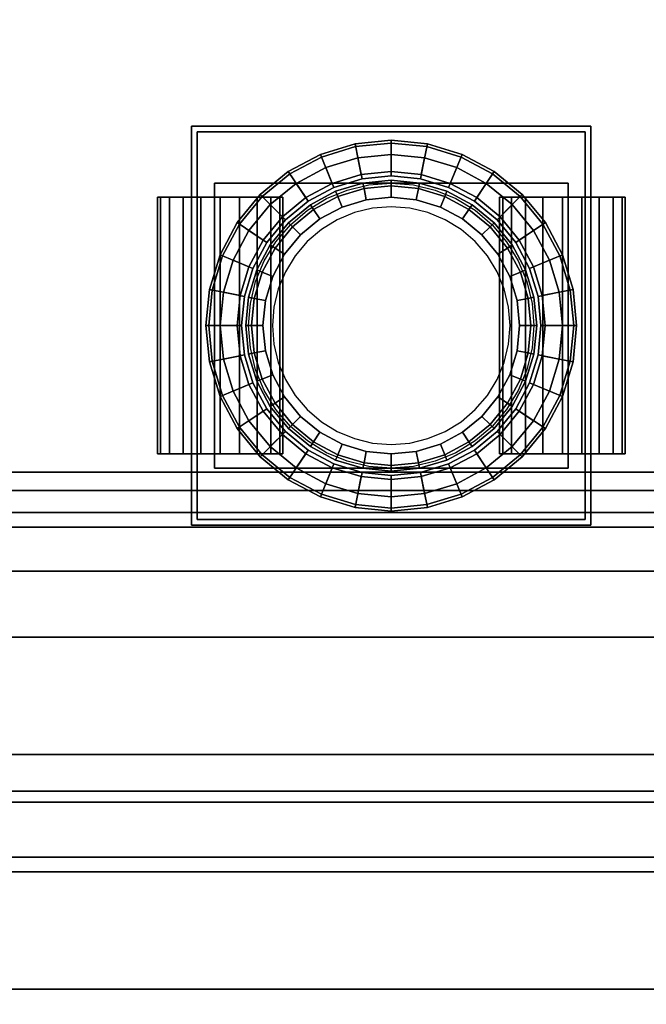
# Model space of a CAD drawing. Header units: metres. Extents: x -2 to 38, y -14 to 35.9.
# Tile 14 of 39: x 18.1 to 19.8, y 11.1 to 13.8. Entities that reach past the tile are written whole.
import ezdxf

# ---------------------------------------------------------------- set-up
doc = ezdxf.new("R2010")
doc.units = ezdxf.units.M
for name, color, linetype in [('GRANITE', 8, 'Continuous'), ('GRAVEL', 8, 'Continuous'), ('PLASTER', 8, 'Continuous'), ('SLATE', 8, 'Continuous'), ('STUCCO', 8, 'Continuous')]:
    doc.layers.add(name, color=color, linetype=linetype)

msp = doc.modelspace()

# ---------------------------------------------------------------- linework, layer by layer
at = {"layer": 'GRANITE'}
for points in [[(13, 12.1), (13, 15.4), (23, 15.4), (23, 12.1)], [(13, 12.1), (23, 12.1), (23, 15.4), (13, 15.4)], [(14.4, 10.18), (14.4, 12.1), (21.6, 12.1), (21.6, 10.18)], [(14.4, 10.5), (14.4, 12.1), (21.6, 12.1), (21.6, 10.5)], [(14.4, 10.82), (14.4, 12.1), (21.6, 12.1), (21.6, 10.82)], [(14.4, 11.14), (14.4, 12.1), (21.6, 12.1), (21.6, 11.14)], [(14.4, 11.46), (14.4, 12.1), (21.6, 12.1), (21.6, 11.46)], [(14.4, 11.78), (14.4, 12.1), (21.6, 12.1), (21.6, 11.78)], [(14.4, 10.18), (21.6, 10.18), (21.6, 12.1), (14.4, 12.1)], [(14.4, 10.5), (21.6, 10.5), (21.6, 12.1), (14.4, 12.1)], [(14.4, 10.82), (21.6, 10.82), (21.6, 12.1), (14.4, 12.1)], [(14.4, 11.14), (21.6, 11.14), (21.6, 12.1), (14.4, 12.1)], [(14.4, 11.46), (21.6, 11.46), (21.6, 12.1), (14.4, 12.1)], [(14.4, 11.78), (21.6, 11.78), (21.6, 12.1), (14.4, 12.1)]]:
    msp.add_lwpolyline(points, close=True, dxfattribs=at)
at = {"layer": 'GRAVEL'}
for points in [[(-2, -14), (-2, 11.5), (38, 11.5), (38, -14)], [(-2, -14), (38, -14), (38, 11.5), (-2, 11.5)]]:
    msp.add_lwpolyline(points, close=True, dxfattribs=at)
at = {"layer": 'PLASTER'}
for points in [[(13.45, 15.4), (22.55, 15.4), (22.55, 12.55), (13.45, 12.55)], [(13.69, 12.44), (13.69, 15.4), (22.31, 15.4), (22.31, 12.44)], [(13.69, 12.44), (22.31, 12.44), (22.31, 15.4), (13.69, 15.4)], [(22.55, 15.4), (18, 15.4), (18, 12.55), (22.55, 12.55)]]:
    msp.add_lwpolyline(points, close=True, dxfattribs=at)
at = {"layer": 'SLATE'}
for points in [[(18, 11.68), (23.07, 11.68), (23.07, 17), (18, 17)], [(23.07, 17), (18, 17), (18, 11.68), (23.07, 11.68)]]:
    msp.add_lwpolyline(points, close=True, dxfattribs=at)
at = {"layer": 'STUCCO'}
for points in [[(12.93, 11.68), (12.93, 15.4), (23.07, 15.4), (23.07, 11.68)], [(12.93, 11.68), (23.07, 11.68), (23.07, 15.4), (12.93, 15.4)], [(13.03, 11.78), (13.03, 15.4), (22.97, 15.4), (22.97, 11.78)], [(13.03, 11.78), (22.97, 11.78), (22.97, 15.4), (13.03, 15.4)], [(13.35, 12.1), (13.35, 15.4), (22.65, 15.4), (22.65, 12.1)], [(13.35, 12.1), (22.65, 12.1), (22.65, 15.4), (13.35, 15.4)], [(13.53, 12.28), (13.53, 15.4), (22.47, 15.4), (22.47, 12.28)], [(13.53, 12.28), (22.47, 12.28), (22.47, 15.4), (13.53, 15.4)], [(13.65, 12.4), (13.65, 15.4), (22.35, 15.4), (22.35, 12.4)], [(13.65, 12.4), (22.35, 12.4), (22.35, 15.4), (13.65, 15.4)], [(18.5389, 12.4056), (18.5389, 13.4944), (19.6278, 13.4944), (19.6278, 12.4056)], [(18.5389, 12.4056), (19.6278, 12.4056), (19.6278, 13.4944), (18.5389, 13.4944)], [(18.5544, 12.4211), (18.5544, 13.4789), (19.6122, 13.4789), (19.6122, 12.4211)], [(18.5544, 12.4211), (19.6122, 12.4211), (19.6122, 13.4789), (18.5544, 13.4789)], [(19.0833, 13.4478), (18.9862, 13.4382), (18.9847, 13.4458), (19.0833, 13.4556)], [(19.0833, 13.4556), (18.9847, 13.4458), (19.0014, 13.3619), (19.0833, 13.37)], [(19.1804, 13.4382), (19.0833, 13.4478), (19.0833, 13.4556), (19.182, 13.4458)], [(19.182, 13.4458), (19.0833, 13.4556), (19.0833, 13.37), (19.1653, 13.3619)], [(19.5715, 12.8529), (19.5432, 12.7595), (19.4972, 12.6735), (19.4353, 12.598), (19.3599, 12.5361), (19.2738, 12.4901), (19.1804, 12.4618), (19.0833, 12.4522), (18.9862, 12.4618), (18.8928, 12.4901), (18.8068, 12.5361), (18.7313, 12.598), (18.6695, 12.6735), (18.6234, 12.7595), (18.5951, 12.8529), (18.5856, 12.95), (18.5951, 13.0471), (18.6234, 13.1405), (18.6695, 13.2265), (18.7313, 13.302), (18.8068, 13.3639), (18.8928, 13.4099), (18.9862, 13.4382), (19.0833, 13.4478), (19.1804, 13.4382), (19.2738, 13.4099), (19.3599, 13.3639), (19.4353, 13.302), (19.4972, 13.2265), (19.5432, 13.1405), (19.5715, 13.0471), (19.5811, 12.95)], [(18.9862, 13.4382), (18.8928, 13.4099), (18.8899, 13.4171), (18.9847, 13.4458)], [(18.9847, 13.4458), (18.8899, 13.4171), (18.9226, 13.338), (19.0014, 13.3619)], [(19.2768, 13.4171), (19.182, 13.4458), (19.1653, 13.3619), (19.2441, 13.338)], [(19.2738, 13.4099), (19.1804, 13.4382), (19.182, 13.4458), (19.2768, 13.4171)], [(18.8928, 13.4099), (18.8068, 13.3639), (18.8025, 13.3704), (18.8899, 13.4171)], [(18.8899, 13.4171), (18.8025, 13.3704), (18.85, 13.2992), (18.9226, 13.338)], [(19.0014, 13.3619), (18.9226, 13.338), (18.9047, 13.3811), (18.9923, 13.4077)], [(18.9923, 13.4077), (18.9047, 13.3811), (18.9271, 13.3272), (19.0037, 13.3505)], [(19.0833, 13.37), (19.0014, 13.3619), (18.9923, 13.4077), (19.0833, 13.4167)], [(19.0833, 13.4167), (18.9923, 13.4077), (19.0037, 13.3505), (19.0833, 13.3583)], [(19.1653, 13.3619), (19.0833, 13.37), (19.0833, 13.4167), (19.1744, 13.4077)], [(19.1744, 13.4077), (19.0833, 13.4167), (19.0833, 13.3583), (19.163, 13.3505)], [(19.2619, 13.3811), (19.1744, 13.4077), (19.163, 13.3505), (19.2396, 13.3272)], [(19.2441, 13.338), (19.1653, 13.3619), (19.1744, 13.4077), (19.2619, 13.3811)], [(19.3642, 13.3704), (19.2768, 13.4171), (19.2441, 13.338), (19.3167, 13.2992)], [(19.3599, 13.3639), (19.2738, 13.4099), (19.2768, 13.4171), (19.3642, 13.3704)], [(18.9226, 13.338), (18.85, 13.2992), (18.8241, 13.338), (18.9047, 13.3811)], [(18.9047, 13.3811), (18.8241, 13.338), (18.8565, 13.2895), (18.9271, 13.3272)], [(19.3426, 13.338), (19.2619, 13.3811), (19.2396, 13.3272), (19.3102, 13.2895)], [(19.3167, 13.2992), (19.2441, 13.338), (19.2619, 13.3811), (19.3426, 13.338)], [(19.4917, 12.95), (19.4838, 13.0297), (19.4606, 13.1063), (19.4229, 13.1769), (19.3721, 13.2387), (19.3102, 13.2895), (19.2396, 13.3272), (19.163, 13.3505), (19.0833, 13.3583), (19.0037, 13.3505), (18.9271, 13.3272), (18.8565, 13.2895), (18.7946, 13.2387), (18.7438, 13.1769), (18.7061, 13.1063), (18.6828, 13.0297), (18.675, 12.95), (18.6828, 12.8703), (18.7061, 12.7937), (18.7438, 12.7231), (18.7946, 12.6613), (18.8565, 12.6105), (18.9271, 12.5727), (19.0037, 12.5495), (19.0833, 12.5417), (19.163, 12.5495), (19.2396, 12.5727), (19.3102, 12.6105), (19.3721, 12.6613), (19.4229, 12.7231), (19.4606, 12.7937), (19.4838, 12.8703)], [(18.8068, 13.3639), (18.7313, 13.302), (18.7259, 13.3075), (18.8025, 13.3704)], [(18.8025, 13.3704), (18.7259, 13.3075), (18.7863, 13.247), (18.85, 13.2992)], [(19.4408, 13.3075), (19.3642, 13.3704), (19.3167, 13.2992), (19.3803, 13.247)], [(19.4353, 13.302), (19.3599, 13.3639), (19.3642, 13.3704), (19.4408, 13.3075)], [(18.6011, 12.5611), (18.6011, 13.3389), (19.5656, 13.3389), (19.5656, 12.5611)], [(18.6011, 12.5611), (19.5656, 12.5611), (19.5656, 13.3389), (18.6011, 13.3389)], [(19.48, 12.95), (19.4724, 13.0274), (19.4498, 13.1018), (19.4132, 13.1704), (19.3638, 13.2305), (19.3037, 13.2798), (19.2351, 13.3165), (19.1607, 13.339), (19.0833, 13.3467), (19.0059, 13.339), (18.9315, 13.3165), (18.863, 13.2798), (18.8028, 13.2305), (18.7535, 13.1704), (18.7169, 13.1018), (18.6943, 13.0274), (18.6867, 12.95), (18.6943, 12.8726), (18.7169, 12.7982), (18.7535, 12.7296), (18.8028, 12.6695), (18.863, 12.6202), (18.9315, 12.5835), (19.0059, 12.561), (19.0833, 12.5533), (19.1607, 12.561), (19.2351, 12.5835), (19.3037, 12.6202), (19.3638, 12.6695), (19.4132, 12.7296), (19.4498, 12.7982), (19.4724, 12.8726)], [(19.4674, 12.8892), (19.4532, 12.8298), (19.4298, 12.7735), (19.398, 12.7214), (19.3583, 12.675), (19.3119, 12.6354), (19.2599, 12.6035), (19.2035, 12.5801), (19.1442, 12.5659), (19.0833, 12.5611), (19.0225, 12.5659), (18.9632, 12.5801), (18.9068, 12.6035), (18.8547, 12.6354), (18.8084, 12.675), (18.7687, 12.7214), (18.7368, 12.7735), (18.7135, 12.8298), (18.6992, 12.8892), (18.6944, 12.95), (18.6992, 13.0108), (18.7135, 13.0702), (18.7368, 13.1265), (18.7687, 13.1786), (18.8084, 13.225), (18.8547, 13.2646), (18.9068, 13.2965), (18.9632, 13.3199), (19.0225, 13.3341), (19.0833, 13.3389), (19.1442, 13.3341), (19.2035, 13.3199), (19.2599, 13.2965), (19.3119, 13.2646), (19.3583, 13.225), (19.398, 13.1786), (19.4298, 13.1265), (19.4532, 13.0702), (19.4674, 13.0108), (19.4722, 12.95)], [(18.85, 13.2992), (18.7863, 13.247), (18.7534, 13.28), (18.8241, 13.338)], [(18.8241, 13.338), (18.7534, 13.28), (18.7946, 13.2387), (18.8565, 13.2895)], [(19.009, 13.3238), (18.9375, 13.3021), (18.9315, 13.3165), (19.0059, 13.339)], [(19.015, 13.2933), (18.9494, 13.2734), (18.9375, 13.3021), (19.009, 13.3238)], [(19.0833, 13.3311), (19.009, 13.3238), (19.0059, 13.339), (19.0833, 13.3467)], [(19.0833, 13.3), (19.015, 13.2933), (19.009, 13.3238), (19.0833, 13.3311)], [(19.1577, 13.3238), (19.0833, 13.3311), (19.0833, 13.3467), (19.1607, 13.339)], [(19.1516, 13.2933), (19.0833, 13.3), (19.0833, 13.3311), (19.1577, 13.3238)], [(19.2173, 13.2734), (19.1516, 13.2933), (19.1577, 13.3238), (19.2292, 13.3021)], [(19.2292, 13.3021), (19.1577, 13.3238), (19.1607, 13.339), (19.2351, 13.3165)], [(19.4133, 13.28), (19.3426, 13.338), (19.3102, 13.2895), (19.3721, 13.2387)], [(19.3803, 13.247), (19.3167, 13.2992), (19.3426, 13.338), (19.4133, 13.28)], [(18.4456, 13.3), (18.4539, 13.3), (18.4539, 12.6), (18.4456, 12.6)], [(18.4539, 13.3), (18.4456, 13.3), (18.4456, 12.6), (18.4539, 12.6)], [(18.4539, 13.3), (18.4782, 13.3), (18.4782, 12.6), (18.4539, 12.6)], [(18.4782, 13.3), (18.4539, 13.3), (18.4539, 12.6), (18.4782, 12.6)], [(18.4782, 13.3), (18.5161, 13.3), (18.5161, 12.6), (18.4782, 12.6)], [(18.5161, 13.3), (18.4782, 13.3), (18.4782, 12.6), (18.5161, 12.6)], [(18.5161, 13.3), (18.5638, 13.3), (18.5638, 12.6), (18.5161, 12.6)], [(18.5638, 13.3), (18.5161, 13.3), (18.5161, 12.6), (18.5638, 12.6)], [(18.5638, 13.3), (18.6167, 13.3), (18.6167, 12.6), (18.5638, 12.6)], [(18.6167, 13.3), (18.5638, 13.3), (18.5638, 12.6), (18.6167, 12.6)], [(18.6167, 13.3), (18.6695, 13.3), (18.6695, 12.6), (18.6167, 12.6)], [(18.6695, 13.3), (18.6167, 13.3), (18.6167, 12.6), (18.6695, 12.6)], [(18.7313, 13.302), (18.6695, 13.2265), (18.663, 13.2309), (18.7259, 13.3075)], [(18.7259, 13.3075), (18.663, 13.2309), (18.7341, 13.1833), (18.7863, 13.247)], [(18.6695, 13.3), (18.7172, 13.3), (18.7172, 12.6), (18.6695, 12.6)], [(18.7172, 13.3), (18.6695, 13.3), (18.6695, 12.6), (18.7172, 12.6)], [(18.7172, 13.3), (18.7551, 13.3), (18.7551, 12.6), (18.7172, 12.6)], [(18.7551, 13.3), (18.7172, 13.3), (18.7172, 12.6), (18.7551, 12.6)], [(19.4266, 12.8817), (19.4067, 12.8161), (19.3743, 12.7555), (19.3308, 12.7025), (19.2778, 12.659), (19.2173, 12.6266), (19.1516, 12.6067), (19.0833, 12.6), (19.015, 12.6067), (18.9494, 12.6266), (18.8889, 12.659), (18.8359, 12.7025), (18.7923, 12.7555), (18.76, 12.8161), (18.7401, 12.8817), (18.7333, 12.95), (18.7401, 13.0183), (18.76, 13.0839), (18.7923, 13.1445), (18.8359, 13.1975), (18.8889, 13.241), (18.9494, 13.2734), (19.015, 13.2933), (19.0833, 13.3), (19.1516, 13.2933), (19.2173, 13.2734), (19.2778, 13.241), (19.3308, 13.1975), (19.3743, 13.1445), (19.4067, 13.0839), (19.4266, 13.0183), (19.4333, 12.95)], [(18.7551, 13.3), (18.7794, 13.3), (18.7794, 12.6), (18.7551, 12.6)], [(18.7794, 13.3), (18.7551, 13.3), (18.7551, 12.6), (18.7794, 12.6)], [(18.7794, 13.3), (18.7878, 13.3), (18.7878, 12.6), (18.7794, 12.6)], [(18.7878, 13.3), (18.7794, 13.3), (18.7794, 12.6), (18.7878, 12.6)], [(18.9375, 13.3021), (18.8716, 13.2669), (18.863, 13.2798), (18.9315, 13.3165)], [(18.9494, 13.2734), (18.8889, 13.241), (18.8716, 13.2669), (18.9375, 13.3021)], [(19.2778, 13.241), (19.2173, 13.2734), (19.2292, 13.3021), (19.2951, 13.2669)], [(19.2951, 13.2669), (19.2292, 13.3021), (19.2351, 13.3165), (19.3037, 13.2798)], [(19.3789, 13.3), (19.3873, 13.3), (19.3873, 12.6), (19.3789, 12.6)], [(19.3873, 13.3), (19.3789, 13.3), (19.3789, 12.6), (19.3873, 12.6)], [(19.5037, 13.2309), (19.4408, 13.3075), (19.3803, 13.247), (19.4325, 13.1833)], [(19.3873, 13.3), (19.4116, 13.3), (19.4116, 12.6), (19.3873, 12.6)], [(19.4116, 13.3), (19.3873, 13.3), (19.3873, 12.6), (19.4116, 12.6)], [(19.4116, 13.3), (19.4494, 13.3), (19.4494, 12.6), (19.4116, 12.6)], [(19.4494, 13.3), (19.4116, 13.3), (19.4116, 12.6), (19.4494, 12.6)], [(19.4972, 13.2265), (19.4353, 13.302), (19.4408, 13.3075), (19.5037, 13.2309)], [(19.4494, 13.3), (19.4971, 13.3), (19.4971, 12.6), (19.4494, 12.6)], [(19.4971, 13.3), (19.4494, 13.3), (19.4494, 12.6), (19.4971, 12.6)], [(19.4971, 13.3), (19.55, 13.3), (19.55, 12.6), (19.4971, 12.6)], [(19.55, 13.3), (19.4971, 13.3), (19.4971, 12.6), (19.55, 12.6)], [(19.55, 13.3), (19.6029, 13.3), (19.6029, 12.6), (19.55, 12.6)], [(19.6029, 13.3), (19.55, 13.3), (19.55, 12.6), (19.6029, 12.6)], [(19.6029, 13.3), (19.6506, 13.3), (19.6506, 12.6), (19.6029, 12.6)], [(19.6506, 13.3), (19.6029, 13.3), (19.6029, 12.6), (19.6506, 12.6)], [(19.6506, 13.3), (19.6884, 13.3), (19.6884, 12.6), (19.6506, 12.6)], [(19.6884, 13.3), (19.6506, 13.3), (19.6506, 12.6), (19.6884, 12.6)], [(19.6884, 13.3), (19.7127, 13.3), (19.7127, 12.6), (19.6884, 12.6)], [(19.7127, 13.3), (19.6884, 13.3), (19.6884, 12.6), (19.7127, 12.6)], [(19.7127, 13.3), (19.7211, 13.3), (19.7211, 12.6), (19.7127, 12.6)], [(19.7211, 13.3), (19.7127, 13.3), (19.7127, 12.6), (19.7211, 12.6)], [(18.7863, 13.247), (18.7341, 13.1833), (18.6953, 13.2093), (18.7534, 13.28)], [(18.7534, 13.28), (18.6953, 13.2093), (18.7438, 13.1769), (18.7946, 13.2387)], [(19.4074, 12.95), (19.4034, 13.0007), (19.3915, 13.0501), (19.3721, 13.0971), (19.3455, 13.1405), (19.3125, 13.1791), (19.2738, 13.2122), (19.2305, 13.2387), (19.1835, 13.2582), (19.134, 13.2701), (19.0833, 13.2741), (19.0326, 13.2701), (18.9832, 13.2582), (18.9362, 13.2387), (18.8928, 13.2122), (18.8542, 13.1791), (18.8211, 13.1405), (18.7946, 13.0971), (18.7751, 13.0501), (18.7632, 13.0007), (18.7593, 12.95), (18.7632, 12.8993), (18.7751, 12.8499), (18.7946, 12.8029), (18.8211, 12.7595), (18.8542, 12.7209), (18.8928, 12.6878), (18.9362, 12.6613), (18.9832, 12.6418), (19.0326, 12.6299), (19.0833, 12.6259), (19.134, 12.6299), (19.1835, 12.6418), (19.2305, 12.6613), (19.2738, 12.6878), (19.3125, 12.7209), (19.3455, 12.7595), (19.3721, 12.8029), (19.3915, 12.8499), (19.4034, 12.8993)], [(18.8716, 13.2669), (18.8138, 13.2195), (18.8028, 13.2305), (18.863, 13.2798)], [(18.8889, 13.241), (18.8359, 13.1975), (18.8138, 13.2195), (18.8716, 13.2669)], [(19.3308, 13.1975), (19.2778, 13.241), (19.2951, 13.2669), (19.3528, 13.2195)], [(19.3528, 13.2195), (19.2951, 13.2669), (19.3037, 13.2798), (19.3638, 13.2305)], [(19.4714, 13.2093), (19.4133, 13.28), (19.3721, 13.2387), (19.4229, 13.1769)], [(19.4325, 13.1833), (19.3803, 13.247), (19.4133, 13.28), (19.4714, 13.2093)], [(18.6695, 13.2265), (18.6234, 13.1405), (18.6163, 13.1435), (18.663, 13.2309)], [(18.663, 13.2309), (18.6163, 13.1435), (18.6953, 13.1107), (18.7341, 13.1833)], [(18.8138, 13.2195), (18.7664, 13.1617), (18.7535, 13.1704), (18.8028, 13.2305)], [(18.8359, 13.1975), (18.7923, 13.1445), (18.7664, 13.1617), (18.8138, 13.2195)], [(19.3743, 13.1445), (19.3308, 13.1975), (19.3528, 13.2195), (19.4002, 13.1617)], [(19.4002, 13.1617), (19.3528, 13.2195), (19.3638, 13.2305), (19.4132, 13.1704)], [(19.5504, 13.1435), (19.5037, 13.2309), (19.4325, 13.1833), (19.4714, 13.1107)], [(19.5432, 13.1405), (19.4972, 13.2265), (19.5037, 13.2309), (19.5504, 13.1435)], [(18.7341, 13.1833), (18.6953, 13.1107), (18.6522, 13.1286), (18.6953, 13.2093)], [(18.6953, 13.2093), (18.6522, 13.1286), (18.7061, 13.1063), (18.7438, 13.1769)], [(19.5145, 13.1286), (19.4714, 13.2093), (19.4229, 13.1769), (19.4606, 13.1063)], [(19.4714, 13.1107), (19.4325, 13.1833), (19.4714, 13.2093), (19.5145, 13.1286)], [(18.7664, 13.1617), (18.7312, 13.0958), (18.7169, 13.1018), (18.7535, 13.1704)], [(18.7923, 13.1445), (18.76, 13.0839), (18.7312, 13.0958), (18.7664, 13.1617)], [(19.4067, 13.0839), (19.3743, 13.1445), (19.4002, 13.1617), (19.4354, 13.0958)], [(19.4354, 13.0958), (19.4002, 13.1617), (19.4132, 13.1704), (19.4498, 13.1018)], [(18.6234, 13.1405), (18.5951, 13.0471), (18.5875, 13.0486), (18.6163, 13.1435)], [(18.6163, 13.1435), (18.5875, 13.0486), (18.6714, 13.0319), (18.6953, 13.1107)], [(19.5792, 13.0486), (19.5504, 13.1435), (19.4714, 13.1107), (19.4953, 13.0319)], [(19.5715, 13.0471), (19.5432, 13.1405), (19.5504, 13.1435), (19.5792, 13.0486)], [(18.6953, 13.1107), (18.6714, 13.0319), (18.6256, 13.041), (18.6522, 13.1286)], [(18.6522, 13.1286), (18.6256, 13.041), (18.6828, 13.0297), (18.7061, 13.1063)], [(19.541, 13.041), (19.5145, 13.1286), (19.4606, 13.1063), (19.4838, 13.0297)], [(19.4953, 13.0319), (19.4714, 13.1107), (19.5145, 13.1286), (19.541, 13.041)], [(18.7312, 13.0958), (18.7096, 13.0244), (18.6943, 13.0274), (18.7169, 13.1018)], [(18.76, 13.0839), (18.7401, 13.0183), (18.7096, 13.0244), (18.7312, 13.0958)], [(19.4266, 13.0183), (19.4067, 13.0839), (19.4354, 13.0958), (19.4571, 13.0244)], [(19.4571, 13.0244), (19.4354, 13.0958), (19.4498, 13.1018), (19.4724, 13.0274)], [(18.5951, 13.0471), (18.5856, 12.95), (18.5778, 12.95), (18.5875, 13.0486)], [(18.5875, 13.0486), (18.5778, 12.95), (18.6633, 12.95), (18.6714, 13.0319)], [(18.6714, 13.0319), (18.6633, 12.95), (18.6167, 12.95), (18.6256, 13.041)], [(18.6256, 13.041), (18.6167, 12.95), (18.675, 12.95), (18.6828, 13.0297)], [(18.7096, 13.0244), (18.7022, 12.95), (18.6867, 12.95), (18.6943, 13.0274)], [(19.4644, 12.95), (19.4571, 13.0244), (19.4724, 13.0274), (19.48, 12.95)], [(19.55, 12.95), (19.541, 13.041), (19.4838, 13.0297), (19.4917, 12.95)], [(19.5889, 12.95), (19.5792, 13.0486), (19.4953, 13.0319), (19.5033, 12.95)], [(19.5033, 12.95), (19.4953, 13.0319), (19.541, 13.041), (19.55, 12.95)], [(19.5811, 12.95), (19.5715, 13.0471), (19.5792, 13.0486), (19.5889, 12.95)], [(18.7401, 13.0183), (18.7333, 12.95), (18.7022, 12.95), (18.7096, 13.0244)], [(19.4333, 12.95), (19.4266, 13.0183), (19.4571, 13.0244), (19.4644, 12.95)], [(18.5856, 12.95), (18.5951, 12.8529), (18.5875, 12.8514), (18.5778, 12.95)], [(18.5778, 12.95), (18.5875, 12.8514), (18.6714, 12.8681), (18.6633, 12.95)], [(18.6633, 12.95), (18.6714, 12.8681), (18.6256, 12.859), (18.6167, 12.95)], [(18.6167, 12.95), (18.6256, 12.859), (18.6828, 12.8703), (18.675, 12.95)], [(18.7022, 12.95), (18.7096, 12.8757), (18.6943, 12.8726), (18.6867, 12.95)], [(18.7333, 12.95), (18.7401, 12.8817), (18.7096, 12.8757), (18.7022, 12.95)], [(19.4266, 12.8817), (19.4333, 12.95), (19.4644, 12.95), (19.4571, 12.8757)], [(19.4571, 12.8757), (19.4644, 12.95), (19.48, 12.95), (19.4724, 12.8726)], [(19.541, 12.859), (19.55, 12.95), (19.4917, 12.95), (19.4838, 12.8703)], [(19.5792, 12.8514), (19.5889, 12.95), (19.5033, 12.95), (19.4953, 12.8681)], [(19.4953, 12.8681), (19.5033, 12.95), (19.55, 12.95), (19.541, 12.859)], [(19.5715, 12.8529), (19.5811, 12.95), (19.5889, 12.95), (19.5792, 12.8514)], [(18.5875, 12.8514), (18.6163, 12.7565), (18.6953, 12.7893), (18.6714, 12.8681)], [(18.6256, 12.859), (18.6522, 12.7714), (18.7061, 12.7937), (18.6828, 12.8703)], [(18.6714, 12.8681), (18.6953, 12.7893), (18.6522, 12.7714), (18.6256, 12.859)], [(18.7096, 12.8757), (18.7312, 12.8042), (18.7169, 12.7982), (18.6943, 12.8726)], [(18.7401, 12.8817), (18.76, 12.8161), (18.7312, 12.8042), (18.7096, 12.8757)], [(19.4067, 12.8161), (19.4266, 12.8817), (19.4571, 12.8757), (19.4354, 12.8042)], [(19.4354, 12.8042), (19.4571, 12.8757), (19.4724, 12.8726), (19.4498, 12.7982)], [(19.5145, 12.7714), (19.541, 12.859), (19.4838, 12.8703), (19.4606, 12.7937)], [(19.5504, 12.7565), (19.5792, 12.8514), (19.4953, 12.8681), (19.4714, 12.7893)], [(19.4714, 12.7893), (19.4953, 12.8681), (19.541, 12.859), (19.5145, 12.7714)], [(18.5951, 12.8529), (18.6234, 12.7595), (18.6163, 12.7565), (18.5875, 12.8514)], [(19.5432, 12.7595), (19.5715, 12.8529), (19.5792, 12.8514), (19.5504, 12.7565)], [(18.76, 12.8161), (18.7923, 12.7555), (18.7664, 12.7383), (18.7312, 12.8042)], [(19.3743, 12.7555), (19.4067, 12.8161), (19.4354, 12.8042), (19.4002, 12.7383)], [(18.6163, 12.7565), (18.663, 12.6691), (18.7341, 12.7167), (18.6953, 12.7893)], [(18.6522, 12.7714), (18.6953, 12.6907), (18.7438, 12.7231), (18.7061, 12.7937)], [(18.6953, 12.7893), (18.7341, 12.7167), (18.6953, 12.6907), (18.6522, 12.7714)], [(18.7312, 12.8042), (18.7664, 12.7383), (18.7535, 12.7296), (18.7169, 12.7982)], [(19.4002, 12.7383), (19.4354, 12.8042), (19.4498, 12.7982), (19.4132, 12.7296)], [(19.4714, 12.6907), (19.5145, 12.7714), (19.4606, 12.7937), (19.4229, 12.7231)], [(19.5037, 12.6691), (19.5504, 12.7565), (19.4714, 12.7893), (19.4325, 12.7167)], [(19.4325, 12.7167), (19.4714, 12.7893), (19.5145, 12.7714), (19.4714, 12.6907)], [(18.6234, 12.7595), (18.6695, 12.6735), (18.663, 12.6691), (18.6163, 12.7565)], [(19.4972, 12.6735), (19.5432, 12.7595), (19.5504, 12.7565), (19.5037, 12.6691)], [(18.7664, 12.7383), (18.8138, 12.6805), (18.8028, 12.6695), (18.7535, 12.7296)], [(18.7923, 12.7555), (18.8359, 12.7025), (18.8138, 12.6805), (18.7664, 12.7383)], [(19.3308, 12.7025), (19.3743, 12.7555), (19.4002, 12.7383), (19.3528, 12.6805)], [(19.3528, 12.6805), (19.4002, 12.7383), (19.4132, 12.7296), (19.3638, 12.6695)], [(18.663, 12.6691), (18.7259, 12.5925), (18.7863, 12.653), (18.7341, 12.7167)], [(18.6953, 12.6907), (18.7534, 12.62), (18.7946, 12.6613), (18.7438, 12.7231)], [(18.7341, 12.7167), (18.7863, 12.653), (18.7534, 12.62), (18.6953, 12.6907)], [(18.8359, 12.7025), (18.8889, 12.659), (18.8716, 12.6331), (18.8138, 12.6805)], [(19.2778, 12.659), (19.3308, 12.7025), (19.3528, 12.6805), (19.2951, 12.6331)], [(19.4133, 12.62), (19.4714, 12.6907), (19.4229, 12.7231), (19.3721, 12.6613)], [(19.4408, 12.5925), (19.5037, 12.6691), (19.4325, 12.7167), (19.3803, 12.653)], [(19.3803, 12.653), (19.4325, 12.7167), (19.4714, 12.6907), (19.4133, 12.62)], [(18.8138, 12.6805), (18.8716, 12.6331), (18.863, 12.6202), (18.8028, 12.6695)], [(19.2951, 12.6331), (19.3528, 12.6805), (19.3638, 12.6695), (19.3037, 12.6202)], [(18.6695, 12.6735), (18.7313, 12.598), (18.7259, 12.5925), (18.663, 12.6691)], [(18.7259, 12.5925), (18.8025, 12.5297), (18.85, 12.6008), (18.7863, 12.653)], [(18.7534, 12.62), (18.8241, 12.562), (18.8565, 12.6105), (18.7946, 12.6613)], [(18.7863, 12.653), (18.85, 12.6008), (18.8241, 12.562), (18.7534, 12.62)], [(18.8889, 12.659), (18.9494, 12.6266), (18.9375, 12.5979), (18.8716, 12.6331)], [(19.2173, 12.6266), (19.2778, 12.659), (19.2951, 12.6331), (19.2292, 12.5979)], [(19.3426, 12.562), (19.4133, 12.62), (19.3721, 12.6613), (19.3102, 12.6105)], [(19.3642, 12.5297), (19.4408, 12.5925), (19.3803, 12.653), (19.3167, 12.6008)], [(19.3167, 12.6008), (19.3803, 12.653), (19.4133, 12.62), (19.3426, 12.562)], [(19.4353, 12.598), (19.4972, 12.6735), (19.5037, 12.6691), (19.4408, 12.5925)], [(18.8716, 12.6331), (18.9375, 12.5979), (18.9315, 12.5835), (18.863, 12.6202)], [(18.9494, 12.6266), (19.015, 12.6067), (19.009, 12.5762), (18.9375, 12.5979)], [(19.1516, 12.6067), (19.2173, 12.6266), (19.2292, 12.5979), (19.1577, 12.5762)], [(19.2292, 12.5979), (19.2951, 12.6331), (19.3037, 12.6202), (19.2351, 12.5835)], [(18.7313, 12.598), (18.8068, 12.5361), (18.8025, 12.5297), (18.7259, 12.5925)], [(18.8025, 12.5297), (18.8899, 12.4829), (18.9226, 12.562), (18.85, 12.6008)], [(18.8241, 12.562), (18.9047, 12.5189), (18.9271, 12.5727), (18.8565, 12.6105)], [(18.85, 12.6008), (18.9226, 12.562), (18.9047, 12.5189), (18.8241, 12.562)], [(18.9375, 12.5979), (19.009, 12.5762), (19.0059, 12.561), (18.9315, 12.5835)], [(19.015, 12.6067), (19.0833, 12.6), (19.0833, 12.5689), (19.009, 12.5762)], [(19.0833, 12.6), (19.1516, 12.6067), (19.1577, 12.5762), (19.0833, 12.5689)], [(19.1577, 12.5762), (19.2292, 12.5979), (19.2351, 12.5835), (19.1607, 12.561)], [(19.2619, 12.5189), (19.3426, 12.562), (19.3102, 12.6105), (19.2396, 12.5727)], [(19.2768, 12.4829), (19.3642, 12.5297), (19.3167, 12.6008), (19.2441, 12.562)], [(19.2441, 12.562), (19.3167, 12.6008), (19.3426, 12.562), (19.2619, 12.5189)], [(19.3599, 12.5361), (19.4353, 12.598), (19.4408, 12.5925), (19.3642, 12.5297)], [(18.9047, 12.5189), (18.9923, 12.4923), (19.0037, 12.5495), (18.9271, 12.5727)], [(19.009, 12.5762), (19.0833, 12.5689), (19.0833, 12.5533), (19.0059, 12.561)], [(19.0833, 12.5689), (19.1577, 12.5762), (19.1607, 12.561), (19.0833, 12.5533)], [(19.1744, 12.4923), (19.2619, 12.5189), (19.2396, 12.5727), (19.163, 12.5495)], [(18.8899, 12.4829), (18.9847, 12.4542), (19.0014, 12.5381), (18.9226, 12.562)], [(18.9226, 12.562), (19.0014, 12.5381), (18.9923, 12.4923), (18.9047, 12.5189)], [(18.9923, 12.4923), (19.0833, 12.4833), (19.0833, 12.5417), (19.0037, 12.5495)], [(19.0833, 12.4833), (19.1744, 12.4923), (19.163, 12.5495), (19.0833, 12.5417)], [(19.182, 12.4542), (19.2768, 12.4829), (19.2441, 12.562), (19.1653, 12.5381)], [(19.1653, 12.5381), (19.2441, 12.562), (19.2619, 12.5189), (19.1744, 12.4923)], [(18.8068, 12.5361), (18.8928, 12.4901), (18.8899, 12.4829), (18.8025, 12.5297)], [(18.9847, 12.4542), (19.0833, 12.4444), (19.0833, 12.53), (19.0014, 12.5381)], [(19.0014, 12.5381), (19.0833, 12.53), (19.0833, 12.4833), (18.9923, 12.4923)], [(19.0833, 12.4444), (19.182, 12.4542), (19.1653, 12.5381), (19.0833, 12.53)], [(19.0833, 12.53), (19.1653, 12.5381), (19.1744, 12.4923), (19.0833, 12.4833)], [(19.2738, 12.4901), (19.3599, 12.5361), (19.3642, 12.5297), (19.2768, 12.4829)], [(23.07, 11.65), (18, 11.65), (18, 12.5), (23.07, 12.5)], [(18, 11.65), (23.07, 11.65), (23.07, 12.5), (18, 12.5)], [(18.8928, 12.4901), (18.9862, 12.4618), (18.9847, 12.4542), (18.8899, 12.4829)], [(19.1804, 12.4618), (19.2738, 12.4901), (19.2768, 12.4829), (19.182, 12.4542)], [(18.9862, 12.4618), (19.0833, 12.4522), (19.0833, 12.4444), (18.9847, 12.4542)], [(19.0833, 12.4522), (19.1804, 12.4618), (19.182, 12.4542), (19.0833, 12.4444)]]:
    msp.add_lwpolyline(points, close=True, dxfattribs=at)

doc.saveas('drawing.dxf')
